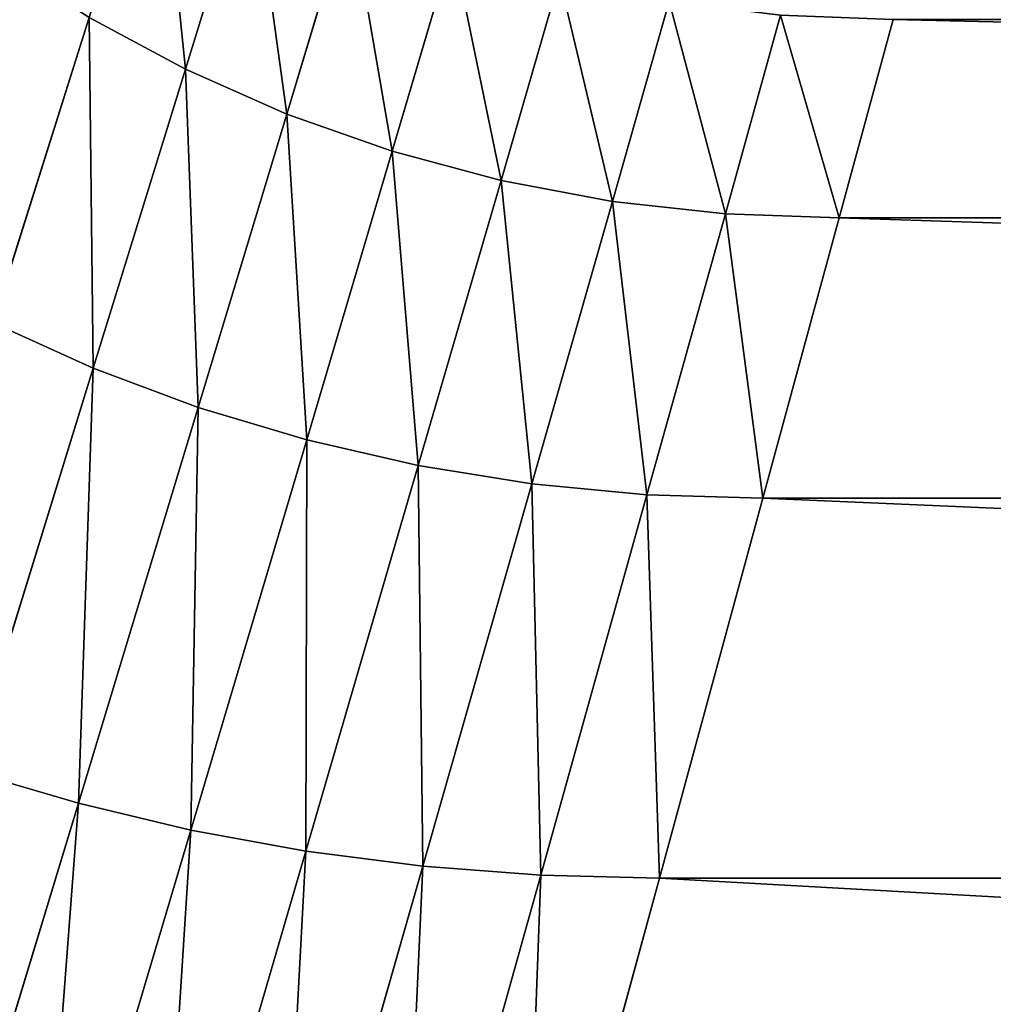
# Model space of a CAD drawing. Header units: centimetres. Extents: x -10.9 to 10.9, y -7.2 to 7.2.
# Tile 10 of 48: x -5.8 to -4.7, y 1.2 to 2.3. Entities that reach past the tile are written whole.
import ezdxf

# ---------------------------------------------------------------- set-up
doc = ezdxf.new("R2010")
doc.units = ezdxf.units.CM
doc.header["$LTSCALE"] = 2.54
doc.layers.get('0').update_dxf_attribs({"true_color": 0xff5454})

# ---------------------------------------------------------------- blocks, each defined once
blk = doc.blocks.new('Grupuj#7')
at = {"color": 0}
for p, q in [((4.7344, 3.2386, 1.7545), (4.8087, 3.4809, 2.0386)), ((4.7344, 3.2386, 1.7545), (4.8087, 3.4809, 2.0386)), ((4.7344, 3.2386, 3.8836), (4.8087, 3.4809, 3.5995)), ((4.7344, 3.2386, 3.8836), (4.8087, 3.4809, 3.5995)), ((4.8494, 3.1878, 1.7634), (4.9207, 3.425, 2.0462)), ((4.8494, 3.1878, 1.7634), (4.9207, 3.425, 2.0462)), ((4.8494, 3.1878, 3.8747), (4.9207, 3.425, 3.5918)), ((4.8494, 3.1878, 3.8747), (4.9207, 3.425, 3.5918)), ((4.9691, 3.1456, 1.7709), (5.0378, 3.3786, 2.0526)), ((4.9691, 3.1456, 1.7709), (5.0378, 3.3786, 2.0526)), ((4.9691, 3.1456, 3.8671), (5.0378, 3.3786, 3.5854)), ((4.9691, 3.1456, 3.8671), (5.0378, 3.3786, 3.5854)), ((5.0926, 3.1124, 1.777), (5.1591, 3.342, 2.0578)), ((5.0926, 3.1124, 1.777), (5.1591, 3.342, 2.0578)), ((5.0926, 3.1124, 3.8611), (5.1591, 3.342, 3.5802)), ((5.0926, 3.1124, 3.8611), (5.1591, 3.342, 3.5802)), ((5.219, 3.0885, 1.7816), (5.2836, 3.3157, 2.0618)), ((5.219, 3.0885, 1.7816), (5.2836, 3.3157, 2.0618)), ((5.219, 3.0885, 3.8565), (5.2836, 3.3157, 3.5763)), ((5.219, 3.0885, 3.8565), (5.2836, 3.3157, 3.5763)), ((5.3473, 3.0743, 1.7848), (5.4101, 3.3, 2.0645)), ((5.3473, 3.0743, 1.7848), (5.4101, 3.3, 2.0645)), ((5.3473, 3.0743, 3.8533), (5.4101, 3.3, 3.5736)), ((5.3473, 3.0743, 3.8533), (5.4101, 3.3, 3.5736)), ((4.5154, 2.9507, 1.4415), (4.6249, 3.2975, 1.7441)), ((4.5154, 2.9507, 1.4415), (4.6249, 3.2975, 1.7441)), ((4.5154, 2.9507, 4.1966), (4.6249, 3.2975, 3.8939)), ((4.5154, 2.9507, 4.1966), (4.6249, 3.2975, 3.8939)), ((4.7344, 3.2386, 1.7545), (4.6249, 3.2975, 1.7441)), ((4.7344, 3.2386, 1.7545), (4.6249, 3.2975, 1.7441)), ((4.7344, 3.2386, 3.8836), (4.6249, 3.2975, 3.8939)), ((4.7344, 3.2386, 3.8836), (4.6249, 3.2975, 3.8939)), ((5.4766, 3.0698, 1.7865), (5.5378, 3.295, 2.066)), ((5.4766, 3.0698, 1.7865), (5.5378, 3.295, 2.066)), ((5.4766, 3.0698, 3.8515), (5.5378, 3.295, 3.5721)), ((5.4766, 3.0698, 3.8515), (5.5378, 3.295, 3.5721)), ((4.6296, 2.8991, 1.4525), (4.7344, 3.2386, 1.7545)), ((4.6296, 2.8991, 1.4525), (4.7344, 3.2386, 1.7545)), ((4.6296, 2.8991, 4.1856), (4.7344, 3.2386, 3.8836)), ((4.6296, 2.8991, 4.1856), (4.7344, 3.2386, 3.8836)), ((4.8494, 3.1878, 1.7634), (4.7344, 3.2386, 1.7545)), ((4.8494, 3.1878, 1.7634), (4.7344, 3.2386, 1.7545)), ((4.8494, 3.1878, 3.8747), (4.7344, 3.2386, 3.8836)), ((4.8494, 3.1878, 3.8747), (4.7344, 3.2386, 3.8836)), ((4.7487, 2.8546, 1.462), (4.8494, 3.1878, 1.7634)), ((4.7487, 2.8546, 1.462), (4.8494, 3.1878, 1.7634)), ((4.7487, 2.8546, 4.1761), (4.8494, 3.1878, 3.8747)), ((4.7487, 2.8546, 4.1761), (4.8494, 3.1878, 3.8747)), ((4.9691, 3.1456, 1.7709), (4.8494, 3.1878, 1.7634)), ((4.9691, 3.1456, 1.7709), (4.8494, 3.1878, 1.7634)), ((4.9691, 3.1456, 3.8671), (4.8494, 3.1878, 3.8747)), ((4.9691, 3.1456, 3.8671), (4.8494, 3.1878, 3.8747)), ((4.872, 2.8176, 1.47), (4.9691, 3.1456, 1.7709)), ((4.872, 2.8176, 1.47), (4.9691, 3.1456, 1.7709)), ((4.872, 2.8176, 4.1681), (4.9691, 3.1456, 3.8671)), ((4.872, 2.8176, 4.1681), (4.9691, 3.1456, 3.8671)), ((5.0926, 3.1124, 1.777), (4.9691, 3.1456, 1.7709)), ((5.0926, 3.1124, 1.777), (4.9691, 3.1456, 1.7709)), ((5.0926, 3.1124, 3.8611), (4.9691, 3.1456, 3.8671)), ((5.0926, 3.1124, 3.8611), (4.9691, 3.1456, 3.8671)), ((4.9985, 2.7886, 1.4765), (5.0926, 3.1124, 1.777)), ((4.9985, 2.7886, 1.4765), (5.0926, 3.1124, 1.777)), ((4.9985, 2.7886, 4.1616), (5.0926, 3.1124, 3.8611)), ((4.9985, 2.7886, 4.1616), (5.0926, 3.1124, 3.8611)), ((5.219, 3.0885, 1.7816), (5.0926, 3.1124, 1.777)), ((5.219, 3.0885, 1.7816), (5.0926, 3.1124, 1.777)), ((5.219, 3.0885, 3.8565), (5.0926, 3.1124, 3.8611)), ((5.219, 3.0885, 3.8565), (5.0926, 3.1124, 3.8611)), ((5.1276, 2.7678, 1.4814), (5.219, 3.0885, 1.7816)), ((5.1276, 2.7678, 1.4814), (5.219, 3.0885, 1.7816)), ((5.1276, 2.7678, 4.1567), (5.219, 3.0885, 3.8565)), ((5.1276, 2.7678, 4.1567), (5.219, 3.0885, 3.8565)), ((5.3473, 3.0743, 1.7848), (5.219, 3.0885, 1.7816)), ((5.3473, 3.0743, 1.7848), (5.219, 3.0885, 1.7816)), ((5.3473, 3.0743, 3.8533), (5.219, 3.0885, 3.8565)), ((5.3473, 3.0743, 3.8533), (5.219, 3.0885, 3.8565)), ((5.2583, 2.7553, 1.4847), (5.3473, 3.0743, 1.7848)), ((5.2583, 2.7553, 1.4847), (5.3473, 3.0743, 1.7848)), ((5.2583, 2.7553, 4.1533), (5.3473, 3.0743, 3.8533)), ((5.2583, 2.7553, 4.1533), (5.3473, 3.0743, 3.8533)), ((5.4766, 3.0698, 1.7865), (5.3473, 3.0743, 1.7848)), ((5.4766, 3.0698, 1.7865), (5.3473, 3.0743, 1.7848)), ((5.4766, 3.0698, 3.8515), (5.3473, 3.0743, 3.8533)), ((5.4766, 3.0698, 3.8515), (5.3473, 3.0743, 3.8533)), ((5.3899, 2.7515, 1.4866), (5.4766, 3.0698, 1.7865)), ((5.3899, 2.7515, 1.4866), (5.4766, 3.0698, 1.7865)), ((5.3899, 2.7515, 4.1515), (5.4766, 3.0698, 3.8515)), ((5.3899, 2.7515, 4.1515), (5.4766, 3.0698, 3.8515)), ((15.1615, 3.0698, 1.7865), (5.4766, 3.0698, 1.7865)), ((15.1615, 3.0698, 1.7865), (5.4766, 3.0698, 1.7865)), ((15.1615, 3.0698, 3.8515), (5.4766, 3.0698, 3.8515)), ((15.1615, 3.0698, 3.8515), (5.4766, 3.0698, 3.8515)), ((4.6296, 2.8991, 1.4525), (4.5154, 2.9507, 1.4415)), ((4.6296, 2.8991, 1.4525), (4.5154, 2.9507, 1.4415)), ((4.6296, 2.8991, 4.1856), (4.5154, 2.9507, 4.1966)), ((4.6296, 2.8991, 4.1856), (4.5154, 2.9507, 4.1966)), ((4.4881, 2.4417, 1.1284), (4.6296, 2.8991, 1.4525)), ((4.4881, 2.4417, 1.1284), (4.6296, 2.8991, 1.4525)), ((4.4881, 2.4417, 4.5097), (4.6296, 2.8991, 4.1856)), ((4.4881, 2.4417, 4.5097), (4.6296, 2.8991, 4.1856)), ((4.7487, 2.8546, 1.462), (4.6296, 2.8991, 1.4525)), ((4.7487, 2.8546, 1.462), (4.6296, 2.8991, 1.4525)), ((4.7487, 2.8546, 4.1761), (4.6296, 2.8991, 4.1856)), ((4.7487, 2.8546, 4.1761), (4.6296, 2.8991, 4.1856)), ((4.6126, 2.405, 1.1376), (4.7487, 2.8546, 1.462)), ((4.6126, 2.405, 1.1376), (4.7487, 2.8546, 1.462)), ((4.6126, 2.405, 4.5005), (4.7487, 2.8546, 4.1761)), ((4.6126, 2.405, 4.5005), (4.7487, 2.8546, 4.1761)), ((4.872, 2.8176, 1.47), (4.7487, 2.8546, 1.462)), ((4.872, 2.8176, 1.47), (4.7487, 2.8546, 1.462)), ((4.872, 2.8176, 4.1681), (4.7487, 2.8546, 4.1761)), ((4.872, 2.8176, 4.1681), (4.7487, 2.8546, 4.1761)), ((4.7404, 2.3746, 1.1453), (4.872, 2.8176, 1.47)), ((4.7404, 2.3746, 1.1453), (4.872, 2.8176, 1.47)), ((4.7404, 2.3746, 4.4928), (4.872, 2.8176, 4.1681)), ((4.7404, 2.3746, 4.4928), (4.872, 2.8176, 4.1681)), ((4.9985, 2.7886, 1.4765), (4.872, 2.8176, 1.47)), ((4.9985, 2.7886, 1.4765), (4.872, 2.8176, 1.47)), ((4.9985, 2.7886, 4.1616), (4.872, 2.8176, 4.1681)), ((4.9985, 2.7886, 4.1616), (4.872, 2.8176, 4.1681)), ((4.871, 2.3506, 1.1515), (4.9985, 2.7886, 1.4765)), ((4.871, 2.3506, 1.1515), (4.9985, 2.7886, 1.4765)), ((4.871, 2.3506, 4.4865), (4.9985, 2.7886, 4.1616)), ((4.871, 2.3506, 4.4865), (4.9985, 2.7886, 4.1616)), ((5.1276, 2.7678, 1.4814), (4.9985, 2.7886, 1.4765)), ((5.1276, 2.7678, 1.4814), (4.9985, 2.7886, 1.4765)), ((5.1276, 2.7678, 4.1567), (4.9985, 2.7886, 4.1616)), ((5.1276, 2.7678, 4.1567), (4.9985, 2.7886, 4.1616)), ((5.0036, 2.3335, 1.1563), (5.1276, 2.7678, 1.4814)), ((5.0036, 2.3335, 1.1563), (5.1276, 2.7678, 1.4814)), ((5.0036, 2.3335, 4.4818), (5.1276, 2.7678, 4.1567)), ((5.0036, 2.3335, 4.4818), (5.1276, 2.7678, 4.1567)), ((5.2583, 2.7553, 1.4847), (5.1276, 2.7678, 1.4814)), ((5.2583, 2.7553, 1.4847), (5.1276, 2.7678, 1.4814)), ((5.2583, 2.7553, 4.1533), (5.1276, 2.7678, 4.1567)), ((5.2583, 2.7553, 4.1533), (5.1276, 2.7678, 4.1567)), ((5.1377, 2.3233, 1.1595), (5.2583, 2.7553, 1.4847)), ((5.1377, 2.3233, 1.1595), (5.2583, 2.7553, 1.4847)), ((5.1377, 2.3233, 4.4785), (5.2583, 2.7553, 4.1533)), ((5.1377, 2.3233, 4.4785), (5.2583, 2.7553, 4.1533)), ((5.3899, 2.7515, 1.4866), (5.2583, 2.7553, 1.4847)), ((5.3899, 2.7515, 1.4866), (5.2583, 2.7553, 1.4847)), ((5.3899, 2.7515, 4.1515), (5.2583, 2.7553, 4.1533)), ((5.3899, 2.7515, 4.1515), (5.2583, 2.7553, 4.1533)), ((5.2725, 2.3202, 1.1613), (5.3899, 2.7515, 1.4866)), ((5.2725, 2.3202, 1.1613), (5.3899, 2.7515, 1.4866)), ((5.2725, 2.3202, 4.4767), (5.3899, 2.7515, 4.1515)), ((5.2725, 2.3202, 4.4767), (5.3899, 2.7515, 4.1515)), ((15.2481, 2.7515, 1.4866), (5.3899, 2.7515, 1.4866)), ((15.2481, 2.7515, 1.4866), (5.3899, 2.7515, 1.4866)), ((15.2481, 2.7515, 4.1515), (5.3899, 2.7515, 4.1515)), ((15.2481, 2.7515, 4.1515), (5.3899, 2.7515, 4.1515)), ((4.6126, 2.405, 1.1376), (4.4881, 2.4417, 1.1284)), ((4.6126, 2.405, 1.1376), (4.4881, 2.4417, 1.1284)), ((4.6126, 2.405, 4.5005), (4.4881, 2.4417, 4.5097)), ((4.6126, 2.405, 4.5005), (4.4881, 2.4417, 4.5097)), ((4.4319, 1.8099, 0.7849), (4.6126, 2.405, 1.1376)), ((4.4319, 1.8099, 0.7849), (4.6126, 2.405, 1.1376)), ((4.4319, 1.8099, 4.8532), (4.6126, 2.405, 4.5005)), ((4.4319, 1.8099, 4.8532), (4.6126, 2.405, 4.5005)), ((4.7404, 2.3746, 1.1453), (4.6126, 2.405, 1.1376)), ((4.7404, 2.3746, 1.1453), (4.6126, 2.405, 1.1376)), ((4.7404, 2.3746, 4.4928), (4.6126, 2.405, 4.5005)), ((4.7404, 2.3746, 4.4928), (4.6126, 2.405, 4.5005)), ((4.5657, 1.7875, 0.7914), (4.7404, 2.3746, 1.1453)), ((4.5657, 1.7875, 0.7914), (4.7404, 2.3746, 1.1453)), ((4.5657, 1.7875, 4.8466), (4.7404, 2.3746, 4.4928)), ((4.5657, 1.7875, 4.8466), (4.7404, 2.3746, 4.4928)), ((4.871, 2.3506, 1.1515), (4.7404, 2.3746, 1.1453)), ((4.871, 2.3506, 1.1515), (4.7404, 2.3746, 1.1453)), ((4.871, 2.3506, 4.4865), (4.7404, 2.3746, 4.4928)), ((4.871, 2.3506, 4.4865), (4.7404, 2.3746, 4.4928)), ((4.7016, 1.7699, 0.7967), (4.871, 2.3506, 1.1515)), ((4.7016, 1.7699, 0.7967), (4.871, 2.3506, 1.1515)), ((4.7016, 1.7699, 4.8414), (4.871, 2.3506, 4.4865)), ((4.7016, 1.7699, 4.8414), (4.871, 2.3506, 4.4865)), ((5.0036, 2.3335, 1.1563), (4.871, 2.3506, 1.1515)), ((5.0036, 2.3335, 1.1563), (4.871, 2.3506, 1.1515)), ((5.0036, 2.3335, 4.4818), (4.871, 2.3506, 4.4865)), ((5.0036, 2.3335, 4.4818), (4.871, 2.3506, 4.4865)), ((4.839, 1.7572, 0.8007), (5.0036, 2.3335, 1.1563)), ((4.839, 1.7572, 0.8007), (5.0036, 2.3335, 1.1563)), ((4.839, 1.7572, 4.8373), (5.0036, 2.3335, 4.4818)), ((4.839, 1.7572, 4.8373), (5.0036, 2.3335, 4.4818)), ((5.1377, 2.3233, 1.1595), (5.0036, 2.3335, 1.1563)), ((5.1377, 2.3233, 1.1595), (5.0036, 2.3335, 1.1563)), ((5.1377, 2.3233, 4.4785), (5.0036, 2.3335, 4.4818)), ((5.1377, 2.3233, 4.4785), (5.0036, 2.3335, 4.4818)), ((4.9774, 1.7497, 0.8035), (5.1377, 2.3233, 1.1595)), ((4.9774, 1.7497, 0.8035), (5.1377, 2.3233, 1.1595)), ((4.9774, 1.7497, 4.8346), (5.1377, 2.3233, 4.4785)), ((4.9774, 1.7497, 4.8346), (5.1377, 2.3233, 4.4785)), ((5.1164, 1.7475, 0.805), (5.2725, 2.3202, 1.1613)), ((5.1164, 1.7475, 0.805), (5.2725, 2.3202, 1.1613)), ((5.1164, 1.7475, 4.8331), (5.2725, 2.3202, 4.4767)), ((5.1164, 1.7475, 4.8331), (5.2725, 2.3202, 4.4767)), ((5.2725, 2.3202, 1.1613), (5.1377, 2.3233, 1.1595)), ((5.2725, 2.3202, 1.1613), (5.1377, 2.3233, 1.1595)), ((5.2725, 2.3202, 4.4767), (5.1377, 2.3233, 4.4785)), ((5.2725, 2.3202, 4.4767), (5.1377, 2.3233, 4.4785)), ((15.3656, 2.3202, 1.1613), (5.2725, 2.3202, 1.1613)), ((15.3656, 2.3202, 1.1613), (5.2725, 2.3202, 1.1613)), ((15.3656, 2.3202, 4.4767), (5.2725, 2.3202, 4.4767)), ((15.3656, 2.3202, 4.4767), (5.2725, 2.3202, 4.4767))]:
    blk.add_line(p, q, dxfattribs=at)
at = {"color": 253, "true_color": 0x999999}
mesh = blk.add_polyface(dxfattribs=at)
corners = [(4.7028, 3.5457, 2.0298), (4.7344, 3.2386, 1.7545), (4.6249, 3.2975, 1.7441), (4.8087, 3.4809, 2.0386)]
mesh.append_faces([[corners[k] for k in face] for face in [(0, 1, 2), (1, 0, 3)]], dxfattribs={"vtx0": -1, "color": 253})
mesh = blk.add_polyface(dxfattribs=at)
corners = [(4.7344, 3.2386, 3.8836), (4.7028, 3.5457, 3.6083), (4.6249, 3.2975, 3.8939), (4.8087, 3.4809, 3.5995)]
mesh.append_faces([[corners[k] for k in face] for face in [(0, 1, 2), (1, 0, 3)]], dxfattribs={"vtx0": -1, "color": 253})
mesh = blk.add_polyface(dxfattribs=at)
corners = [(4.8087, 3.4809, 2.0386), (4.8494, 3.1878, 1.7634), (4.7344, 3.2386, 1.7545), (4.9207, 3.425, 2.0462)]
mesh.append_faces([[corners[k] for k in face] for face in [(0, 1, 2), (1, 0, 3)]], dxfattribs={"vtx0": -1, "color": 253})
mesh = blk.add_polyface(dxfattribs=at)
corners = [(4.8087, 3.4809, 3.5995), (4.8494, 3.1878, 3.8747), (4.9207, 3.425, 3.5918), (4.7344, 3.2386, 3.8836)]
mesh.append_faces([[corners[k] for k in face] for face in [(0, 1, 2), (1, 0, 3)]], dxfattribs={"vtx0": -1, "color": 253})
mesh = blk.add_polyface(dxfattribs=at)
corners = [(4.9207, 3.425, 2.0462), (4.9691, 3.1456, 1.7709), (4.8494, 3.1878, 1.7634), (5.0378, 3.3786, 2.0526)]
mesh.append_faces([[corners[k] for k in face] for face in [(0, 1, 2), (1, 0, 3)]], dxfattribs={"vtx0": -1, "color": 253})
mesh = blk.add_polyface(dxfattribs=at)
corners = [(4.9207, 3.425, 3.5918), (4.9691, 3.1456, 3.8671), (5.0378, 3.3786, 3.5854), (4.8494, 3.1878, 3.8747)]
mesh.append_faces([[corners[k] for k in face] for face in [(0, 1, 2), (1, 0, 3)]], dxfattribs={"vtx0": -1, "color": 253})
mesh = blk.add_polyface(dxfattribs=at)
corners = [(5.0378, 3.3786, 2.0526), (5.0926, 3.1124, 1.777), (4.9691, 3.1456, 1.7709), (5.1591, 3.342, 2.0578)]
mesh.append_faces([[corners[k] for k in face] for face in [(0, 1, 2), (1, 0, 3)]], dxfattribs={"vtx0": -1, "color": 253})
mesh = blk.add_polyface(dxfattribs=at)
corners = [(5.0378, 3.3786, 3.5854), (5.0926, 3.1124, 3.8611), (5.1591, 3.342, 3.5802), (4.9691, 3.1456, 3.8671)]
mesh.append_faces([[corners[k] for k in face] for face in [(0, 1, 2), (1, 0, 3)]], dxfattribs={"vtx0": -1, "color": 253})
mesh = blk.add_polyface(dxfattribs=at)
corners = [(4.5216, 3.3639, 1.7324), (4.5154, 2.9507, 1.4415), (4.4066, 3.0088, 1.429), (4.6249, 3.2975, 1.7441)]
mesh.append_faces([[corners[k] for k in face] for face in [(0, 1, 2), (1, 0, 3)]], dxfattribs={"vtx0": -1, "color": 253})
mesh = blk.add_polyface(dxfattribs=at)
corners = [(4.5154, 2.9507, 4.1966), (4.5216, 3.3639, 3.9056), (4.4066, 3.0088, 4.209), (4.6249, 3.2975, 3.8939)]
mesh.append_faces([[corners[k] for k in face] for face in [(0, 1, 2), (1, 0, 3)]], dxfattribs={"vtx0": -1, "color": 253})
mesh = blk.add_polyface(dxfattribs=at)
corners = [(5.1591, 3.342, 2.0578), (5.219, 3.0885, 1.7816), (5.0926, 3.1124, 1.777), (5.2836, 3.3157, 2.0618)]
mesh.append_faces([[corners[k] for k in face] for face in [(0, 1, 2), (1, 0, 3)]], dxfattribs={"vtx0": -1, "color": 253})
mesh = blk.add_polyface(dxfattribs=at)
corners = [(5.1591, 3.342, 3.5802), (5.219, 3.0885, 3.8565), (5.2836, 3.3157, 3.5763), (5.0926, 3.1124, 3.8611)]
mesh.append_faces([[corners[k] for k in face] for face in [(0, 1, 2), (1, 0, 3)]], dxfattribs={"vtx0": -1, "color": 253})
mesh = blk.add_polyface(dxfattribs=at)
corners = [(5.2836, 3.3157, 2.0618), (5.3473, 3.0743, 1.7848), (5.219, 3.0885, 1.7816), (5.4101, 3.3, 2.0645)]
mesh.append_faces([[corners[k] for k in face] for face in [(0, 1, 2), (1, 0, 3)]], dxfattribs={"vtx0": -1, "color": 253})
mesh = blk.add_polyface(dxfattribs=at)
corners = [(5.2836, 3.3157, 3.5763), (5.3473, 3.0743, 3.8533), (5.4101, 3.3, 3.5736), (5.219, 3.0885, 3.8565)]
mesh.append_faces([[corners[k] for k in face] for face in [(0, 1, 2), (1, 0, 3)]], dxfattribs={"vtx0": -1, "color": 253})
mesh = blk.add_polyface(dxfattribs=at)
corners = [(5.4101, 3.3, 2.0645), (5.4766, 3.0698, 1.7865), (5.3473, 3.0743, 1.7848), (5.5378, 3.295, 2.066)]
mesh.append_faces([[corners[k] for k in face] for face in [(0, 1, 2), (1, 0, 3)]], dxfattribs={"vtx0": -1, "color": 253})
mesh = blk.add_polyface(dxfattribs=at)
corners = [(5.4101, 3.3, 3.5736), (5.4766, 3.0698, 3.8515), (5.5378, 3.295, 3.5721), (5.3473, 3.0743, 3.8533)]
mesh.append_faces([[corners[k] for k in face] for face in [(0, 1, 2), (1, 0, 3)]], dxfattribs={"vtx0": -1, "color": 253})
mesh = blk.add_polyface(dxfattribs=at)
corners = [(4.6249, 3.2975, 1.7441), (4.6296, 2.8991, 1.4525), (4.5154, 2.9507, 1.4415), (4.7344, 3.2386, 1.7545)]
mesh.append_faces([[corners[k] for k in face] for face in [(0, 1, 2), (1, 0, 3)]], dxfattribs={"vtx0": -1, "color": 253})
mesh = blk.add_polyface(dxfattribs=at)
corners = [(4.6296, 2.8991, 4.1856), (4.6249, 3.2975, 3.8939), (4.5154, 2.9507, 4.1966), (4.7344, 3.2386, 3.8836)]
mesh.append_faces([[corners[k] for k in face] for face in [(0, 1, 2), (1, 0, 3)]], dxfattribs={"vtx0": -1, "color": 253})
mesh = blk.add_polyface(dxfattribs=at)
corners = [(5.5378, 3.295, 2.066), (15.1615, 3.0698, 1.7865), (5.4766, 3.0698, 1.7865), (15.1003, 3.295, 2.066)]
mesh.append_faces([[corners[k] for k in face] for face in [(0, 1, 2), (1, 0, 3)]], dxfattribs={"vtx0": -1, "color": 253})
mesh = blk.add_polyface(dxfattribs=at)
corners = [(5.5378, 3.295, 3.5721), (15.1615, 3.0698, 3.8515), (15.1003, 3.295, 3.5721), (5.4766, 3.0698, 3.8515)]
mesh.append_faces([[corners[k] for k in face] for face in [(0, 1, 2), (1, 0, 3)]], dxfattribs={"vtx0": -1, "color": 253})
mesh = blk.add_polyface(dxfattribs=at)
corners = [(4.7344, 3.2386, 1.7545), (4.7487, 2.8546, 1.462), (4.6296, 2.8991, 1.4525), (4.8494, 3.1878, 1.7634)]
mesh.append_faces([[corners[k] for k in face] for face in [(0, 1, 2), (1, 0, 3)]], dxfattribs={"vtx0": -1, "color": 253})
mesh = blk.add_polyface(dxfattribs=at)
corners = [(4.7487, 2.8546, 4.1761), (4.7344, 3.2386, 3.8836), (4.6296, 2.8991, 4.1856), (4.8494, 3.1878, 3.8747)]
mesh.append_faces([[corners[k] for k in face] for face in [(0, 1, 2), (1, 0, 3)]], dxfattribs={"vtx0": -1, "color": 253})
mesh = blk.add_polyface(dxfattribs=at)
corners = [(4.8494, 3.1878, 1.7634), (4.872, 2.8176, 1.47), (4.7487, 2.8546, 1.462), (4.9691, 3.1456, 1.7709)]
mesh.append_faces([[corners[k] for k in face] for face in [(0, 1, 2), (1, 0, 3)]], dxfattribs={"vtx0": -1, "color": 253})
mesh = blk.add_polyface(dxfattribs=at)
corners = [(4.872, 2.8176, 4.1681), (4.8494, 3.1878, 3.8747), (4.7487, 2.8546, 4.1761), (4.9691, 3.1456, 3.8671)]
mesh.append_faces([[corners[k] for k in face] for face in [(0, 1, 2), (1, 0, 3)]], dxfattribs={"vtx0": -1, "color": 253})
mesh = blk.add_polyface(dxfattribs=at)
corners = [(4.9691, 3.1456, 1.7709), (4.9985, 2.7886, 1.4765), (4.872, 2.8176, 1.47), (5.0926, 3.1124, 1.777)]
mesh.append_faces([[corners[k] for k in face] for face in [(0, 1, 2), (1, 0, 3)]], dxfattribs={"vtx0": -1, "color": 253})
mesh = blk.add_polyface(dxfattribs=at)
corners = [(4.9985, 2.7886, 4.1616), (4.9691, 3.1456, 3.8671), (4.872, 2.8176, 4.1681), (5.0926, 3.1124, 3.8611)]
mesh.append_faces([[corners[k] for k in face] for face in [(0, 1, 2), (1, 0, 3)]], dxfattribs={"vtx0": -1, "color": 253})
mesh = blk.add_polyface(dxfattribs=at)
corners = [(5.0926, 3.1124, 1.777), (5.1276, 2.7678, 1.4814), (4.9985, 2.7886, 1.4765), (5.219, 3.0885, 1.7816)]
mesh.append_faces([[corners[k] for k in face] for face in [(0, 1, 2), (1, 0, 3)]], dxfattribs={"vtx0": -1, "color": 253})
mesh = blk.add_polyface(dxfattribs=at)
corners = [(5.1276, 2.7678, 4.1567), (5.0926, 3.1124, 3.8611), (4.9985, 2.7886, 4.1616), (5.219, 3.0885, 3.8565)]
mesh.append_faces([[corners[k] for k in face] for face in [(0, 1, 2), (1, 0, 3)]], dxfattribs={"vtx0": -1, "color": 253})
mesh = blk.add_polyface(dxfattribs=at)
corners = [(5.219, 3.0885, 1.7816), (5.2583, 2.7553, 1.4847), (5.1276, 2.7678, 1.4814), (5.3473, 3.0743, 1.7848)]
mesh.append_faces([[corners[k] for k in face] for face in [(0, 1, 2), (1, 0, 3)]], dxfattribs={"vtx0": -1, "color": 253})
mesh = blk.add_polyface(dxfattribs=at)
corners = [(5.2583, 2.7553, 4.1533), (5.219, 3.0885, 3.8565), (5.1276, 2.7678, 4.1567), (5.3473, 3.0743, 3.8533)]
mesh.append_faces([[corners[k] for k in face] for face in [(0, 1, 2), (1, 0, 3)]], dxfattribs={"vtx0": -1, "color": 253})
mesh = blk.add_polyface(dxfattribs=at)
corners = [(5.3473, 3.0743, 1.7848), (5.3899, 2.7515, 1.4866), (5.2583, 2.7553, 1.4847), (5.4766, 3.0698, 1.7865)]
mesh.append_faces([[corners[k] for k in face] for face in [(0, 1, 2), (1, 0, 3)]], dxfattribs={"vtx0": -1, "color": 253})
mesh = blk.add_polyface(dxfattribs=at)
corners = [(5.3899, 2.7515, 4.1515), (5.3473, 3.0743, 3.8533), (5.2583, 2.7553, 4.1533), (5.4766, 3.0698, 3.8515)]
mesh.append_faces([[corners[k] for k in face] for face in [(0, 1, 2), (1, 0, 3)]], dxfattribs={"vtx0": -1, "color": 253})
mesh = blk.add_polyface(dxfattribs=at)
corners = [(5.4766, 3.0698, 1.7865), (15.2481, 2.7515, 1.4866), (5.3899, 2.7515, 1.4866), (15.1615, 3.0698, 1.7865)]
mesh.append_faces([[corners[k] for k in face] for face in [(0, 1, 2), (1, 0, 3)]], dxfattribs={"vtx0": -1, "color": 253})
mesh = blk.add_polyface(dxfattribs=at)
corners = [(15.2481, 2.7515, 4.1515), (5.4766, 3.0698, 3.8515), (5.3899, 2.7515, 4.1515), (15.1615, 3.0698, 3.8515)]
mesh.append_faces([[corners[k] for k in face] for face in [(0, 1, 2), (1, 0, 3)]], dxfattribs={"vtx0": -1, "color": 253})
mesh = blk.add_polyface(dxfattribs=at)
corners = [(4.5154, 2.9507, 1.4415), (4.4881, 2.4417, 1.1284), (4.3677, 2.4843, 1.1177), (4.6296, 2.8991, 1.4525)]
mesh.append_faces([[corners[k] for k in face] for face in [(0, 1, 2), (1, 0, 3)]], dxfattribs={"vtx0": -1, "color": 253})
mesh = blk.add_polyface(dxfattribs=at)
corners = [(4.4881, 2.4417, 4.5097), (4.5154, 2.9507, 4.1966), (4.3677, 2.4843, 4.5203), (4.6296, 2.8991, 4.1856)]
mesh.append_faces([[corners[k] for k in face] for face in [(0, 1, 2), (1, 0, 3)]], dxfattribs={"vtx0": -1, "color": 253})
mesh = blk.add_polyface(dxfattribs=at)
corners = [(4.6296, 2.8991, 1.4525), (4.6126, 2.405, 1.1376), (4.4881, 2.4417, 1.1284), (4.7487, 2.8546, 1.462)]
mesh.append_faces([[corners[k] for k in face] for face in [(0, 1, 2), (1, 0, 3)]], dxfattribs={"vtx0": -1, "color": 253})
mesh = blk.add_polyface(dxfattribs=at)
corners = [(4.6126, 2.405, 4.5005), (4.6296, 2.8991, 4.1856), (4.4881, 2.4417, 4.5097), (4.7487, 2.8546, 4.1761)]
mesh.append_faces([[corners[k] for k in face] for face in [(0, 1, 2), (1, 0, 3)]], dxfattribs={"vtx0": -1, "color": 253})
mesh = blk.add_polyface(dxfattribs=at)
corners = [(4.7487, 2.8546, 1.462), (4.7404, 2.3746, 1.1453), (4.6126, 2.405, 1.1376), (4.872, 2.8176, 1.47)]
mesh.append_faces([[corners[k] for k in face] for face in [(0, 1, 2), (1, 0, 3)]], dxfattribs={"vtx0": -1, "color": 253})
mesh = blk.add_polyface(dxfattribs=at)
corners = [(4.7404, 2.3746, 4.4928), (4.7487, 2.8546, 4.1761), (4.6126, 2.405, 4.5005), (4.872, 2.8176, 4.1681)]
mesh.append_faces([[corners[k] for k in face] for face in [(0, 1, 2), (1, 0, 3)]], dxfattribs={"vtx0": -1, "color": 253})
mesh = blk.add_polyface(dxfattribs=at)
corners = [(4.872, 2.8176, 1.47), (4.871, 2.3506, 1.1515), (4.7404, 2.3746, 1.1453), (4.9985, 2.7886, 1.4765)]
mesh.append_faces([[corners[k] for k in face] for face in [(0, 1, 2), (1, 0, 3)]], dxfattribs={"vtx0": -1, "color": 253})
mesh = blk.add_polyface(dxfattribs=at)
corners = [(4.871, 2.3506, 4.4865), (4.872, 2.8176, 4.1681), (4.7404, 2.3746, 4.4928), (4.9985, 2.7886, 4.1616)]
mesh.append_faces([[corners[k] for k in face] for face in [(0, 1, 2), (1, 0, 3)]], dxfattribs={"vtx0": -1, "color": 253})
mesh = blk.add_polyface(dxfattribs=at)
corners = [(4.9985, 2.7886, 1.4765), (5.0036, 2.3335, 1.1563), (4.871, 2.3506, 1.1515), (5.1276, 2.7678, 1.4814)]
mesh.append_faces([[corners[k] for k in face] for face in [(0, 1, 2), (1, 0, 3)]], dxfattribs={"vtx0": -1, "color": 253})
mesh = blk.add_polyface(dxfattribs=at)
corners = [(5.0036, 2.3335, 4.4818), (4.9985, 2.7886, 4.1616), (4.871, 2.3506, 4.4865), (5.1276, 2.7678, 4.1567)]
mesh.append_faces([[corners[k] for k in face] for face in [(0, 1, 2), (1, 0, 3)]], dxfattribs={"vtx0": -1, "color": 253})
mesh = blk.add_polyface(dxfattribs=at)
corners = [(5.1276, 2.7678, 1.4814), (5.1377, 2.3233, 1.1595), (5.0036, 2.3335, 1.1563), (5.2583, 2.7553, 1.4847)]
mesh.append_faces([[corners[k] for k in face] for face in [(0, 1, 2), (1, 0, 3)]], dxfattribs={"vtx0": -1, "color": 253})
mesh = blk.add_polyface(dxfattribs=at)
corners = [(5.1377, 2.3233, 4.4785), (5.1276, 2.7678, 4.1567), (5.0036, 2.3335, 4.4818), (5.2583, 2.7553, 4.1533)]
mesh.append_faces([[corners[k] for k in face] for face in [(0, 1, 2), (1, 0, 3)]], dxfattribs={"vtx0": -1, "color": 253})
mesh = blk.add_polyface(dxfattribs=at)
corners = [(5.2583, 2.7553, 1.4847), (5.2725, 2.3202, 1.1613), (5.1377, 2.3233, 1.1595), (5.3899, 2.7515, 1.4866)]
mesh.append_faces([[corners[k] for k in face] for face in [(0, 1, 2), (1, 0, 3)]], dxfattribs={"vtx0": -1, "color": 253})
mesh = blk.add_polyface(dxfattribs=at)
corners = [(5.2725, 2.3202, 4.4767), (5.2583, 2.7553, 4.1533), (5.1377, 2.3233, 4.4785), (5.3899, 2.7515, 4.1515)]
mesh.append_faces([[corners[k] for k in face] for face in [(0, 1, 2), (1, 0, 3)]], dxfattribs={"vtx0": -1, "color": 253})
mesh = blk.add_polyface(dxfattribs=at)
corners = [(5.3899, 2.7515, 1.4866), (15.3656, 2.3202, 1.1613), (5.2725, 2.3202, 1.1613), (15.2481, 2.7515, 1.4866)]
mesh.append_faces([[corners[k] for k in face] for face in [(0, 1, 2), (1, 0, 3)]], dxfattribs={"vtx0": -1, "color": 253})
mesh = blk.add_polyface(dxfattribs=at)
corners = [(15.3656, 2.3202, 4.4767), (5.3899, 2.7515, 4.1515), (5.2725, 2.3202, 4.4767), (15.2481, 2.7515, 4.1515)]
mesh.append_faces([[corners[k] for k in face] for face in [(0, 1, 2), (1, 0, 3)]], dxfattribs={"vtx0": -1, "color": 253})
mesh = blk.add_polyface(dxfattribs=at)
corners = [(4.4881, 2.4417, 1.1284), (4.4319, 1.8099, 0.7849), (4.3006, 1.837, 0.7771), (4.6126, 2.405, 1.1376)]
mesh.append_faces([[corners[k] for k in face] for face in [(0, 1, 2), (1, 0, 3)]], dxfattribs={"vtx0": -1, "color": 253})
mesh = blk.add_polyface(dxfattribs=at)
corners = [(4.4319, 1.8099, 4.8532), (4.4881, 2.4417, 4.5097), (4.3006, 1.837, 4.8609), (4.6126, 2.405, 4.5005)]
mesh.append_faces([[corners[k] for k in face] for face in [(0, 1, 2), (1, 0, 3)]], dxfattribs={"vtx0": -1, "color": 253})
mesh = blk.add_polyface(dxfattribs=at)
corners = [(4.6126, 2.405, 1.1376), (4.5657, 1.7875, 0.7914), (4.4319, 1.8099, 0.7849), (4.7404, 2.3746, 1.1453)]
mesh.append_faces([[corners[k] for k in face] for face in [(0, 1, 2), (1, 0, 3)]], dxfattribs={"vtx0": -1, "color": 253})
mesh = blk.add_polyface(dxfattribs=at)
corners = [(4.5657, 1.7875, 4.8466), (4.6126, 2.405, 4.5005), (4.4319, 1.8099, 4.8532), (4.7404, 2.3746, 4.4928)]
mesh.append_faces([[corners[k] for k in face] for face in [(0, 1, 2), (1, 0, 3)]], dxfattribs={"vtx0": -1, "color": 253})
mesh = blk.add_polyface(dxfattribs=at)
corners = [(4.7404, 2.3746, 1.1453), (4.7016, 1.7699, 0.7967), (4.5657, 1.7875, 0.7914), (4.871, 2.3506, 1.1515)]
mesh.append_faces([[corners[k] for k in face] for face in [(0, 1, 2), (1, 0, 3)]], dxfattribs={"vtx0": -1, "color": 253})
mesh = blk.add_polyface(dxfattribs=at)
corners = [(4.7016, 1.7699, 4.8414), (4.7404, 2.3746, 4.4928), (4.5657, 1.7875, 4.8466), (4.871, 2.3506, 4.4865)]
mesh.append_faces([[corners[k] for k in face] for face in [(0, 1, 2), (1, 0, 3)]], dxfattribs={"vtx0": -1, "color": 253})
mesh = blk.add_polyface(dxfattribs=at)
corners = [(4.871, 2.3506, 1.1515), (4.839, 1.7572, 0.8007), (4.7016, 1.7699, 0.7967), (5.0036, 2.3335, 1.1563)]
mesh.append_faces([[corners[k] for k in face] for face in [(0, 1, 2), (1, 0, 3)]], dxfattribs={"vtx0": -1, "color": 253})
mesh = blk.add_polyface(dxfattribs=at)
corners = [(4.839, 1.7572, 4.8373), (4.871, 2.3506, 4.4865), (4.7016, 1.7699, 4.8414), (5.0036, 2.3335, 4.4818)]
mesh.append_faces([[corners[k] for k in face] for face in [(0, 1, 2), (1, 0, 3)]], dxfattribs={"vtx0": -1, "color": 253})
mesh = blk.add_polyface(dxfattribs=at)
corners = [(5.0036, 2.3335, 1.1563), (4.9774, 1.7497, 0.8035), (4.839, 1.7572, 0.8007), (5.1377, 2.3233, 1.1595)]
mesh.append_faces([[corners[k] for k in face] for face in [(0, 1, 2), (1, 0, 3)]], dxfattribs={"vtx0": -1, "color": 253})
mesh = blk.add_polyface(dxfattribs=at)
corners = [(4.9774, 1.7497, 4.8346), (5.0036, 2.3335, 4.4818), (4.839, 1.7572, 4.8373), (5.1377, 2.3233, 4.4785)]
mesh.append_faces([[corners[k] for k in face] for face in [(0, 1, 2), (1, 0, 3)]], dxfattribs={"vtx0": -1, "color": 253})
mesh = blk.add_polyface(dxfattribs=at)
corners = [(5.1377, 2.3233, 1.1595), (5.1164, 1.7475, 0.805), (4.9774, 1.7497, 0.8035), (5.2725, 2.3202, 1.1613)]
mesh.append_faces([[corners[k] for k in face] for face in [(0, 1, 2), (1, 0, 3)]], dxfattribs={"vtx0": -1, "color": 253})
mesh = blk.add_polyface(dxfattribs=at)
corners = [(5.1164, 1.7475, 4.8331), (5.1377, 2.3233, 4.4785), (4.9774, 1.7497, 4.8346), (5.2725, 2.3202, 4.4767)]
mesh.append_faces([[corners[k] for k in face] for face in [(0, 1, 2), (1, 0, 3)]], dxfattribs={"vtx0": -1, "color": 253})
mesh = blk.add_polyface(dxfattribs=at)
corners = [(5.2725, 2.3202, 1.1613), (15.5217, 1.7475, 0.805), (5.1164, 1.7475, 0.805), (15.3656, 2.3202, 1.1613)]
mesh.append_faces([[corners[k] for k in face] for face in [(0, 1, 2), (1, 0, 3)]], dxfattribs={"vtx0": -1, "color": 253})
mesh = blk.add_polyface(dxfattribs=at)
corners = [(15.5217, 1.7475, 4.8331), (5.2725, 2.3202, 4.4767), (5.1164, 1.7475, 4.8331), (15.3656, 2.3202, 4.4767)]
mesh.append_faces([[corners[k] for k in face] for face in [(0, 1, 2), (1, 0, 3)]], dxfattribs={"vtx0": -1, "color": 253})
blk = doc.blocks.new('Oltens Vernal bateria prysznicowa _cienna chrom 33004100')
at = {"color": 0}
blk.add_blockref('Grupuj#7', (0.581, 6.1889, 4.8482), dxfattribs=at)

msp = doc.modelspace()

# ---------------------------------------------------------------- block references
at = {"color": 0}
msp.add_blockref('Oltens Vernal bateria prysznicowa _cienna chrom 33004100', (-10.9, -7.1562, -5.0657), dxfattribs=at)

doc.saveas('drawing.dxf')
